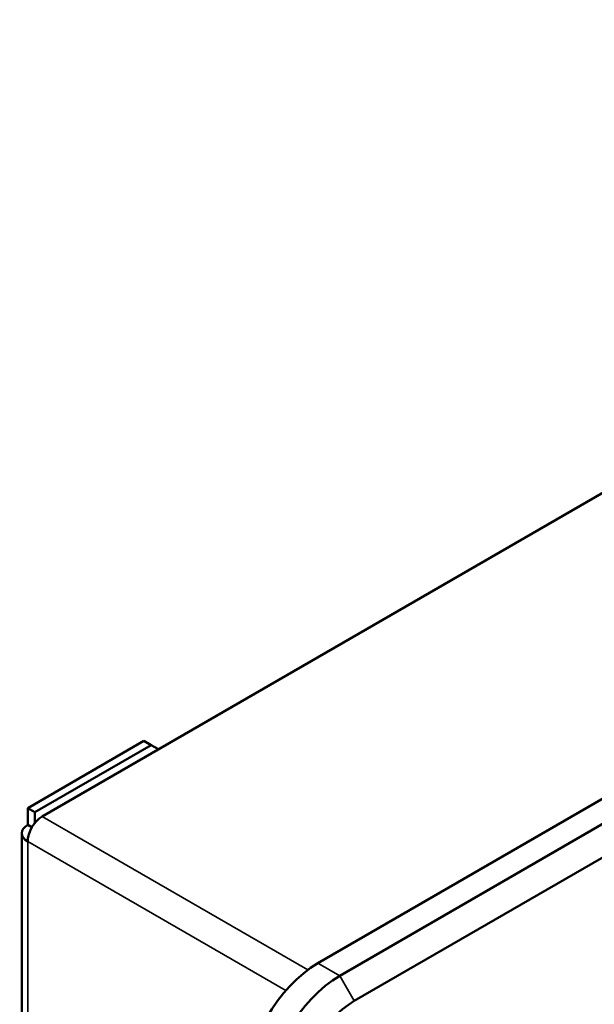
# Model space of a CAD drawing. Header units: millimetres. Extents: x 30 to 861, y 28 to 600.
# Tile 34 of 43: x 641 to 697, y 291 to 387. Entities that reach past the tile are written whole.
import ezdxf

# ---------------------------------------------------------------- set-up
doc = ezdxf.new("R2010")
doc.units = ezdxf.units.MM
doc.header["$LTSCALE"] = 3
doc.layers.add('Visible (ISO)', color=7, linetype='Continuous', lineweight=50)
doc.layers.add('Visible Narrow (ISO)', color=7, linetype='Continuous', lineweight=35)

msp = doc.modelspace()

# ---------------------------------------------------------------- linework, layer by layer
at = {"layer": 'Visible (ISO)'}
for p, q in [((777.502, 386.841), (643.152, 309.274)), ((819.929, 381.534), (670.022, 294.985)), ((822.05, 380.309), (672.143, 293.76)), ((673.558, 291.311), (823.464, 377.859)), ((653.051, 316.622), (641.738, 310.09)), ((653.051, 316.622), (653.759, 316.214)), ((642.445, 309.682), (653.759, 316.214)), ((653.759, 316.214), (654.466, 315.806)), ((641.738, 310.09), (642.445, 309.682)), ((641.738, 308.457), (641.738, 310.09)), ((642.445, 309.682), (642.445, 308.647)), ((642.152, 308.218), (641.738, 308.457)), ((641.152, 307.641), (641.152, 179.451))]:
    msp.add_line(p, q, dxfattribs=at)
for centre, major_axis, start_param, end_param in [((643.152, 307.641), (1, 1.732), 0.785398, 2.356194), ((643.152, 307.641), (-2, 0), 5.497787, 7.068583), ((670.022, 286.82), (-5, -8.66), 3.926991, 5.497787), ((672.143, 285.595), (-5, -8.66), 3.926991, 5.497787), ((673.558, 284.779), (4, 6.928), 0.785398, 2.356194)]:
    msp.add_ellipse(centre, major_axis=major_axis, ratio=0.57735, start_param=start_param, end_param=end_param, dxfattribs=at)
at = {"layer": 'Visible Narrow (ISO)'}
for p, q in [((669.031, 294.332), (643.152, 309.274)), ((666.873, 292.312), (641.738, 306.824)), ((641.738, 306.824), (641.738, 178.634)), ((672.143, 293.76), (670.022, 294.985)), ((672.143, 293.76), (673.558, 291.311))]:
    msp.add_line(p, q, dxfattribs=at)

doc.saveas('drawing.dxf')
